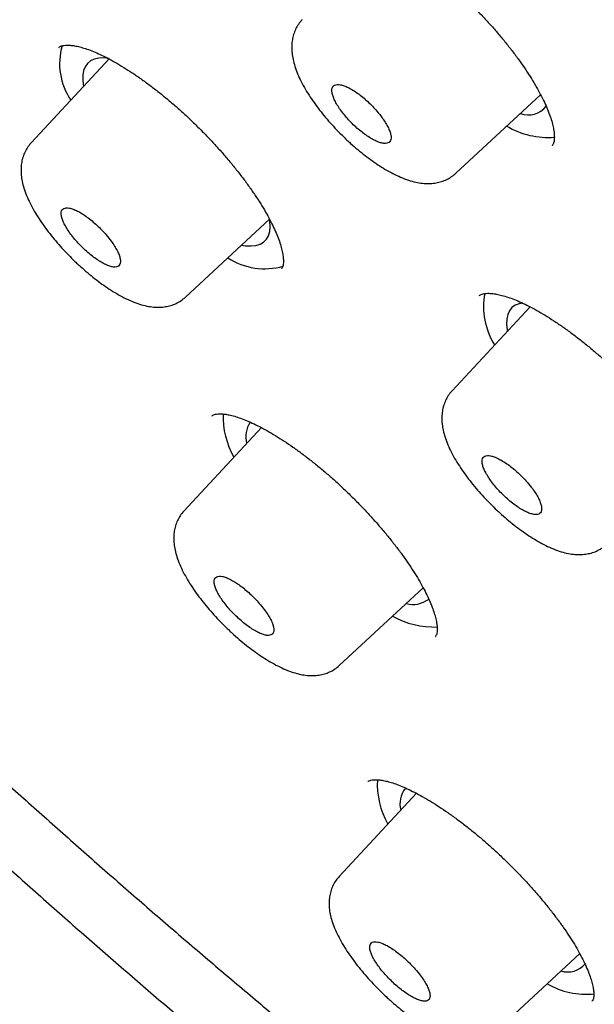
# Model space of a CAD drawing. Header units: millimetres. Extents: x 8 to 1091, y 12 to 2370.
# Tile 9 of 88: x 761 to 769, y 759 to 773. Entities that reach past the tile are written whole.
import ezdxf

# ---------------------------------------------------------------- set-up
doc = ezdxf.new("R2010")
doc.units = ezdxf.units.MM

msp = doc.modelspace()

# ---------------------------------------------------------------- linework, layer by layer
at = {"color": 7, "linetype": 'Continuous', "lineweight": 30}
for p, q in [((761.283, 772.227), (761.281, 772.225)), ((762.006, 772.065), (760.883, 770.858)), ((766.977, 770.42), (768.193, 771.546)), ((768.353, 770.813), (768.355, 770.815)), ((763.098, 768.645), (764.303, 769.762)), ((764.471, 769.048), (764.472, 769.05)), ((767.313, 768.667), (767.311, 768.665)), ((768.042, 768.505), (766.922, 767.302)), ((763.478, 766.944), (763.476, 766.942)), ((764.186, 766.774), (763.074, 765.578)), ((765.303, 763.364), (766.507, 764.479)), ((766.68, 763.779), (766.682, 763.782)), ((765.715, 761.702), (765.713, 761.7)), ((766.411, 761.532), (765.302, 760.34)), ((767.55, 758.12), (768.753, 759.234)), ((768.931, 758.552), (768.933, 758.555))]:
    msp.add_line(p, q, dxfattribs=at)
at = {"color": 7, "linetype": 'Continuous', "lineweight": 30, "flags": 128}
for points in [[(761.987, 772.068), (761.926, 772.073), (761.852, 772.07), (761.788, 772.056), (761.734, 772.03), (761.69, 771.994), (761.657, 771.948), (761.634, 771.891), (761.623, 771.824), (761.623, 771.749), (761.634, 771.664), (761.634, 771.664)], [(763.902, 769.39), (763.96, 769.381), (764.039, 769.378), (764.108, 769.385), (764.168, 769.404), (764.218, 769.434), (764.258, 769.474), (764.287, 769.525), (764.305, 769.586), (764.312, 769.657), (764.307, 769.736), (764.303, 769.767)], [(767.936, 768.56), (767.884, 768.55), (767.828, 768.527), (767.781, 768.494), (767.745, 768.45), (767.72, 768.395), (767.706, 768.331), (767.703, 768.258), (767.711, 768.175), (767.715, 768.153)]]:
    msp.add_lwpolyline(points, dxfattribs=at)
at = {"color": 7, "linetype": 'Continuous', "lineweight": 30}
for centre, radius, start, end in [((762.215, 771.991), 0.925, 163.7517, 214.3722), ((768.017, 771.579), 0.323, 249.2738, 322.613), ((768.298, 772.089), 1.155, 239.2188, 274.7327), ((764.232, 770.006), 0.955, 236.5996, 286.2465), ((768.414, 768.511), 1.04, 169.469, 212.0854), ((764.821, 766.94), 1.186, 178.4545, 209.8019), ((764.349, 766.643), 0.387, 147.0021, 194.4767), ((766.36, 764.614), 0.375, 254.9235, 306.4755), ((766.68, 765.204), 1.289, 241.5681, 271.3562), ((767, 761.664), 1.151, 176.9169, 209.8334), ((766.537, 761.381), 0.363, 142.6692, 194.5543), ((768.58, 759.294), 0.323, 252.7573, 320.5746), ((768.847, 759.768), 1.117, 239.8686, 275.8415)]:
    msp.add_arc(centre, radius, start, end, dxfattribs=at)
for points, knots in [([(816.596, 754.872), (816.652, 754.933), (816.777, 755.069), (816.959, 755.292), (817.146, 755.538), (817.322, 755.794), (817.489, 756.058), (817.646, 756.332), (817.793, 756.614), (817.931, 756.906), (818.059, 757.207), (818.177, 757.517), (818.285, 757.836), (818.382, 758.165), (818.47, 758.502), (818.547, 758.847), (818.614, 759.202), (818.67, 759.565), (818.716, 759.937), (818.751, 760.316), (818.776, 760.704), (818.79, 761.1), (818.794, 761.504), (818.787, 761.915), (818.769, 762.334), (818.741, 762.759), (818.703, 763.192), (818.654, 763.632), (818.594, 764.079), (818.525, 764.532), (818.445, 764.992), (818.355, 765.458), (818.254, 765.93), (818.144, 766.408), (818.024, 766.892), (817.893, 767.383), (817.753, 767.879), (817.603, 768.38), (817.443, 768.887), (817.274, 769.399), (817.094, 769.917), (816.906, 770.44), (816.707, 770.968), (816.5, 771.501), (816.283, 772.038), (816.056, 772.581), (815.821, 773.128), (815.576, 773.679), (815.322, 774.234), (815.06, 774.794), (814.788, 775.358), (814.507, 775.926), (814.218, 776.498), (813.92, 777.073), (813.613, 777.652), (813.298, 778.234), (812.974, 778.82), (812.642, 779.409), (812.301, 780), (811.953, 780.595), (811.596, 781.192), (811.231, 781.792), (810.859, 782.394), (810.478, 782.999), (810.09, 783.606), (809.694, 784.215), (809.29, 784.825), (808.88, 785.438), (808.461, 786.052), (808.036, 786.667), (807.604, 787.283), (807.164, 787.901), (806.718, 788.52), (806.265, 789.139), (805.805, 789.759), (805.338, 790.38), (804.866, 791.001), (804.387, 791.622), (803.901, 792.243), (803.41, 792.864), (802.913, 793.485), (802.41, 794.105), (801.901, 794.725), (801.387, 795.344), (800.867, 795.962), (800.342, 796.579), (799.812, 797.195), (799.276, 797.81), (798.736, 798.423), (798.191, 799.035), (797.642, 799.644), (797.088, 800.252), (796.529, 800.857), (795.967, 801.461), (795.4, 802.062), (794.83, 802.66), (794.255, 803.256), (793.677, 803.848), (793.096, 804.438), (792.511, 805.025), (791.923, 805.608), (791.332, 806.188), (790.739, 806.764), (790.142, 807.336), (789.543, 807.905), (788.941, 808.469), (788.337, 809.03), (787.731, 809.586), (787.123, 810.137), (786.513, 810.684), (785.902, 811.226), (785.289, 811.764), (784.674, 812.296), (784.058, 812.823), (783.442, 813.345), (782.824, 813.862), (782.206, 814.373), (781.587, 814.878), (780.967, 815.377), (780.347, 815.871), (779.727, 816.358), (779.108, 816.84), (778.488, 817.315), (777.868, 817.783), (777.249, 818.246), (776.631, 818.701), (776.013, 819.15), (775.397, 819.591), (774.781, 820.026), (774.167, 820.454), (773.554, 820.874), (772.943, 821.288), (772.333, 821.693), (771.725, 822.092), (771.119, 822.482), (770.515, 822.865), (769.914, 823.24), (769.314, 823.607), (768.718, 823.967), (768.124, 824.318), (767.533, 824.66), (766.945, 824.995), (766.36, 825.321), (765.778, 825.639), (765.199, 825.948), (764.625, 826.249), (764.053, 826.54), (763.486, 826.823), (762.922, 827.098), (762.363, 827.363), (761.808, 827.619), (761.257, 827.866), (760.71, 828.104), (760.168, 828.333), (759.63, 828.553), (759.098, 828.763), (758.57, 828.963), (758.047, 829.155), (757.529, 829.336), (757.017, 829.508), (756.51, 829.671), (756.008, 829.823), (755.512, 829.966), (755.022, 830.099), (754.537, 830.222), (754.058, 830.335), (753.585, 830.438), (753.119, 830.531), (752.658, 830.613), (752.204, 830.685), (751.756, 830.747), (751.315, 830.799), (750.881, 830.84), (750.453, 830.871), (750.032, 830.891), (749.619, 830.9), (749.213, 830.899), (748.814, 830.887), (748.423, 830.865), (748.04, 830.831), (747.665, 830.787), (747.298, 830.732), (746.939, 830.667), (746.589, 830.591), (746.248, 830.504), (745.916, 830.407), (745.593, 830.299), (745.279, 830.181), (744.974, 830.053), (744.678, 829.915), (744.393, 829.767), (744.116, 829.609), (743.849, 829.442), (743.592, 829.265), (743.344, 829.078), (743.121, 828.896), (742.986, 828.773), (742.926, 828.718)], [0, 0, 0, 0, 0.003906, 0.008744, 0.013588, 0.018442, 0.023309, 0.028192, 0.033094, 0.038018, 0.042964, 0.047935, 0.05293, 0.057951, 0.062995, 0.068064, 0.073154, 0.078266, 0.083396, 0.088543, 0.093705, 0.09888, 0.104065, 0.10926, 0.114462, 0.11967, 0.124882, 0.130097, 0.135314, 0.140533, 0.145751, 0.150969, 0.156186, 0.161402, 0.166616, 0.171828, 0.177038, 0.182245, 0.187451, 0.192653, 0.197854, 0.203052, 0.208247, 0.213441, 0.218631, 0.22382, 0.229006, 0.234191, 0.239373, 0.244553, 0.249731, 0.254907, 0.260082, 0.265254, 0.270425, 0.275595, 0.280763, 0.28593, 0.291095, 0.296259, 0.301421, 0.306583, 0.311743, 0.316902, 0.32206, 0.327217, 0.332374, 0.337529, 0.342683, 0.347837, 0.35299, 0.358142, 0.363293, 0.368444, 0.373594, 0.378744, 0.383893, 0.389041, 0.394189, 0.399337, 0.404484, 0.40963, 0.414777, 0.419922, 0.425068, 0.430213, 0.435358, 0.440503, 0.445647, 0.450792, 0.455936, 0.461079, 0.466223, 0.471367, 0.47651, 0.481653, 0.486797, 0.49194, 0.497083, 0.502226, 0.507369, 0.512512, 0.517656, 0.522799, 0.527942, 0.533085, 0.538229, 0.543373, 0.548516, 0.55366, 0.558804, 0.563949, 0.569093, 0.574238, 0.579383, 0.584529, 0.589675, 0.594821, 0.599967, 0.605114, 0.610262, 0.615409, 0.620558, 0.625706, 0.630856, 0.636006, 0.641156, 0.646307, 0.651459, 0.656612, 0.661765, 0.666919, 0.672074, 0.67723, 0.682387, 0.687544, 0.692703, 0.697863, 0.703024, 0.708186, 0.713349, 0.718514, 0.72368, 0.728847, 0.734016, 0.739186, 0.744358, 0.749532, 0.754707, 0.759884, 0.765063, 0.770245, 0.775428, 0.780613, 0.785801, 0.79099, 0.796182, 0.801377, 0.806574, 0.811773, 0.816975, 0.82218, 0.827387, 0.832596, 0.837808, 0.843022, 0.848238, 0.853456, 0.858675, 0.863896, 0.869117, 0.874338, 0.879559, 0.884777, 0.889993, 0.895205, 0.900411, 0.90561, 0.910801, 0.915981, 0.921148, 0.9263, 0.931436, 0.936553, 0.941649, 0.946723, 0.951773, 0.956798, 0.961798, 0.966772, 0.971722, 0.976648, 0.981553, 0.986438, 0.991306, 0.996161, 1, 1, 1, 1]), ([(731.686, 815.542), (731.752, 815.596), (731.89, 815.708), (732.112, 815.867), (732.349, 816.023), (732.596, 816.169), (732.851, 816.306), (733.115, 816.433), (733.389, 816.55), (733.67, 816.657), (733.961, 816.755), (734.26, 816.843), (734.567, 816.922), (734.883, 816.99), (735.207, 817.049), (735.539, 817.099), (735.88, 817.138), (736.229, 817.168), (736.586, 817.188), (736.951, 817.198), (737.323, 817.199), (737.704, 817.19), (738.092, 817.171), (738.488, 817.142), (738.892, 817.104), (739.303, 817.055), (739.721, 816.997), (740.146, 816.93), (740.579, 816.852), (741.019, 816.765), (741.465, 816.668), (741.919, 816.561), (742.379, 816.444), (742.845, 816.318), (743.318, 816.183), (743.797, 816.037), (744.283, 815.882), (744.774, 815.718), (745.272, 815.544), (745.775, 815.361), (746.284, 815.168), (746.798, 814.966), (747.318, 814.754), (747.842, 814.533), (748.372, 814.303), (748.907, 814.064), (749.447, 813.816), (749.991, 813.559), (750.54, 813.292), (751.093, 813.017), (751.651, 812.733), (752.212, 812.441), (752.778, 812.139), (753.347, 811.829), (753.92, 811.511), (754.496, 811.184), (755.076, 810.848), (755.658, 810.505), (756.244, 810.153), (756.833, 809.793), (757.424, 809.425), (758.018, 809.05), (758.614, 808.666), (759.213, 808.275), (759.813, 807.876), (760.416, 807.47), (761.02, 807.056), (761.626, 806.635), (762.233, 806.207), (762.842, 805.772), (763.451, 805.33), (764.062, 804.881), (764.673, 804.425), (765.285, 803.963), (765.898, 803.494), (766.511, 803.019), (767.124, 802.538), (767.737, 802.05), (768.35, 801.557), (768.962, 801.058), (769.574, 800.553), (770.186, 800.042), (770.796, 799.526), (771.406, 799.005), (772.014, 798.478), (772.622, 797.947), (773.227, 797.41), (773.832, 796.869), (774.434, 796.323), (775.035, 795.773), (775.633, 795.218), (776.229, 794.659), (776.823, 794.096), (777.414, 793.53), (778.003, 792.959), (778.589, 792.385), (779.171, 791.807), (779.751, 791.227), (780.327, 790.643), (780.9, 790.055), (781.469, 789.466), (782.035, 788.873), (782.596, 788.278), (783.154, 787.68), (783.707, 787.081), (784.256, 786.479), (784.801, 785.875), (785.341, 785.27), (785.876, 784.663), (786.406, 784.054), (786.931, 783.445), (787.451, 782.834), (787.966, 782.222), (788.475, 781.609), (788.979, 780.996), (789.477, 780.382), (789.969, 779.768), (790.455, 779.154), (790.935, 778.54), (791.409, 777.926), (791.877, 777.312), (792.338, 776.699), (792.792, 776.086), (793.24, 775.475), (793.681, 774.864), (794.115, 774.254), (794.542, 773.646), (794.962, 773.039), (795.374, 772.433), (795.779, 771.83), (796.177, 771.228), (796.567, 770.629), (796.949, 770.031), (797.324, 769.437), (797.69, 768.844), (798.049, 768.255), (798.4, 767.668), (798.742, 767.084), (799.076, 766.504), (799.402, 765.926), (799.72, 765.353), (800.029, 764.782), (800.329, 764.216), (800.621, 763.654), (800.904, 763.095), (801.178, 762.541), (801.443, 761.992), (801.699, 761.447), (801.946, 760.906), (802.185, 760.37), (802.414, 759.84), (802.634, 759.314), (802.844, 758.794), (803.045, 758.279), (803.237, 757.769), (803.42, 757.265), (803.593, 756.767), (803.757, 756.275), (803.911, 755.789), (804.055, 755.309), (804.19, 754.836), (804.315, 754.369), (804.431, 753.908), (804.537, 753.454), (804.633, 753.007), (804.72, 752.567), (804.796, 752.134), (804.864, 751.708), (804.921, 751.29), (804.968, 750.878), (805.006, 750.475), (805.034, 750.078), (805.053, 749.69), (805.061, 749.309), (805.06, 748.936), (805.049, 748.572), (805.029, 748.215), (804.998, 747.866), (804.958, 747.526), (804.909, 747.194), (804.849, 746.87), (804.78, 746.554), (804.702, 746.247), (804.613, 745.949), (804.516, 745.659), (804.408, 745.378), (804.291, 745.105), (804.165, 744.842), (804.028, 744.587), (803.883, 744.341), (803.728, 744.103), (803.562, 743.876), (803.448, 743.727), (803.386, 743.657), (803.386, 743.657)], [0, 0, 0, 0, 0.004813, 0.010121, 0.015426, 0.020725, 0.026018, 0.031305, 0.036585, 0.041858, 0.047124, 0.052384, 0.057638, 0.062887, 0.068131, 0.07337, 0.078606, 0.083839, 0.08907, 0.094298, 0.099524, 0.104749, 0.109973, 0.115197, 0.12042, 0.125642, 0.130865, 0.136087, 0.14131, 0.146532, 0.151755, 0.156979, 0.162203, 0.167427, 0.172652, 0.177877, 0.183103, 0.188329, 0.193556, 0.198783, 0.204011, 0.209239, 0.214468, 0.219697, 0.224927, 0.230157, 0.235388, 0.240619, 0.24585, 0.251082, 0.256314, 0.261547, 0.26678, 0.272013, 0.277246, 0.28248, 0.287714, 0.292949, 0.298183, 0.303418, 0.308654, 0.313889, 0.319125, 0.32436, 0.329596, 0.334833, 0.340069, 0.345306, 0.350542, 0.355779, 0.361016, 0.366253, 0.371491, 0.376728, 0.381965, 0.387203, 0.392441, 0.397679, 0.402917, 0.408155, 0.413393, 0.418631, 0.423869, 0.429107, 0.434346, 0.439584, 0.444823, 0.450061, 0.4553, 0.460538, 0.465777, 0.471016, 0.476254, 0.481493, 0.486732, 0.491971, 0.497209, 0.502448, 0.507687, 0.512926, 0.518164, 0.523403, 0.528642, 0.533881, 0.539119, 0.544358, 0.549597, 0.554835, 0.560074, 0.565312, 0.570551, 0.575789, 0.581027, 0.586266, 0.591504, 0.596742, 0.60198, 0.607218, 0.612456, 0.617693, 0.622931, 0.628169, 0.633406, 0.638643, 0.643881, 0.649118, 0.654355, 0.659591, 0.664828, 0.670064, 0.675301, 0.680537, 0.685773, 0.691008, 0.696244, 0.701479, 0.706714, 0.711949, 0.717183, 0.722418, 0.727652, 0.732885, 0.738119, 0.743352, 0.748584, 0.753817, 0.759049, 0.76428, 0.769511, 0.774742, 0.779973, 0.785203, 0.790432, 0.795661, 0.800889, 0.806117, 0.811345, 0.816572, 0.821798, 0.827024, 0.83225, 0.837474, 0.842699, 0.847923, 0.853146, 0.858369, 0.863592, 0.868814, 0.874036, 0.879258, 0.88448, 0.889702, 0.894924, 0.900147, 0.90537, 0.910594, 0.91582, 0.921048, 0.926277, 0.931509, 0.936745, 0.941984, 0.947227, 0.952475, 0.957728, 0.962987, 0.968252, 0.973524, 0.978803, 0.984089, 0.989382, 0.99468, 0.999984, 1, 1, 1, 1]), ([(730.145, 816.451), (730.083, 816.384), (729.953, 816.245), (729.768, 816.021), (729.586, 815.783), (729.414, 815.535), (729.251, 815.279), (729.098, 815.013), (728.954, 814.738), (728.82, 814.454), (728.696, 814.161), (728.582, 813.859), (728.478, 813.548), (728.384, 813.228), (728.299, 812.9), (728.225, 812.563), (728.161, 812.217), (728.108, 811.863), (728.064, 811.5), (728.031, 811.13), (728.007, 810.751), (727.994, 810.364), (727.992, 809.97), (727.999, 809.568), (728.017, 809.158), (728.045, 808.742), (728.083, 808.317), (728.132, 807.886), (728.19, 807.448), (728.259, 807.003), (728.337, 806.551), (728.426, 806.092), (728.525, 805.627), (728.633, 805.156), (728.751, 804.678), (728.88, 804.194), (729.018, 803.704), (729.165, 803.208), (729.323, 802.706), (729.49, 802.199), (729.666, 801.686), (729.852, 801.168), (730.048, 800.644), (730.253, 800.115), (730.467, 799.581), (730.691, 799.042), (730.924, 798.498), (731.166, 797.95), (731.417, 797.397), (731.677, 796.839), (731.946, 796.278), (732.224, 795.712), (732.511, 795.142), (732.807, 794.568), (733.111, 793.99), (733.424, 793.409), (733.745, 792.824), (734.075, 792.236), (734.413, 791.645), (734.759, 791.051), (735.114, 790.454), (735.476, 789.854), (735.847, 789.251), (736.225, 788.647), (736.612, 788.039), (737.006, 787.43), (737.407, 786.818), (737.816, 786.205), (738.233, 785.59), (738.656, 784.974), (739.087, 784.356), (739.525, 783.736), (739.97, 783.116), (740.422, 782.495), (740.88, 781.873), (741.345, 781.25), (741.817, 780.627), (742.295, 780.003), (742.779, 779.38), (743.27, 778.756), (743.766, 778.132), (744.268, 777.509), (744.776, 776.886), (745.29, 776.264), (745.809, 775.643), (746.334, 775.022), (746.864, 774.403), (747.399, 773.785), (747.939, 773.168), (748.484, 772.552), (749.033, 771.939), (749.587, 771.327), (750.145, 770.717), (750.708, 770.11), (751.275, 769.504), (751.846, 768.901), (752.421, 768.301), (752.999, 767.704), (753.581, 767.109), (754.167, 766.518), (754.756, 765.929), (755.347, 765.344), (755.942, 764.763), (756.54, 764.185), (757.14, 763.611), (757.743, 763.041), (758.348, 762.475), (758.956, 761.913), (759.565, 761.356), (760.177, 760.803), (760.79, 760.254), (761.405, 759.711), (762.021, 759.172), (762.639, 758.639), (763.258, 758.11), (763.878, 757.587), (764.498, 757.07), (765.119, 756.558), (765.741, 756.051), (766.363, 755.551), (766.986, 755.056), (767.608, 754.568), (768.231, 754.086), (768.853, 753.61), (769.475, 753.14), (770.096, 752.677), (770.716, 752.221), (771.336, 751.772), (771.955, 751.329), (772.561, 750.902), (772.99, 750.603), (773.214, 750.449), (773.243, 750.429)], [0, 0, 0, 0, 0.006887, 0.014399, 0.021917, 0.029443, 0.036981, 0.044533, 0.052102, 0.059689, 0.067296, 0.074924, 0.082572, 0.090241, 0.097929, 0.105635, 0.113359, 0.121098, 0.128851, 0.136617, 0.144393, 0.152177, 0.15997, 0.167768, 0.175571, 0.183378, 0.191188, 0.199, 0.206812, 0.214626, 0.222439, 0.230251, 0.238063, 0.245873, 0.253682, 0.26149, 0.269296, 0.2771, 0.284902, 0.292703, 0.300502, 0.308299, 0.316094, 0.323887, 0.331679, 0.339469, 0.347257, 0.355044, 0.362829, 0.370613, 0.378395, 0.386176, 0.393955, 0.401733, 0.40951, 0.417286, 0.425061, 0.432834, 0.440607, 0.448379, 0.456149, 0.463919, 0.471688, 0.479456, 0.487223, 0.49499, 0.502756, 0.510521, 0.518285, 0.526049, 0.533812, 0.541575, 0.549337, 0.557099, 0.56486, 0.572621, 0.580382, 0.588142, 0.595901, 0.603661, 0.61142, 0.619178, 0.626936, 0.634695, 0.642452, 0.65021, 0.657967, 0.665724, 0.673481, 0.681238, 0.688995, 0.696751, 0.704507, 0.712264, 0.72002, 0.727776, 0.735532, 0.743288, 0.751044, 0.7588, 0.766555, 0.774311, 0.782067, 0.789823, 0.797579, 0.805335, 0.813091, 0.820847, 0.828604, 0.83636, 0.844116, 0.851873, 0.85963, 0.867387, 0.875144, 0.882902, 0.890659, 0.898417, 0.906175, 0.913934, 0.921692, 0.929451, 0.937211, 0.944971, 0.952731, 0.960491, 0.968252, 0.976014, 0.983775, 0.991538, 0.998893, 1, 1, 1, 1]), ([(731.449, 814.861), (731.43, 814.839), (731.346, 814.746), (731.208, 814.572), (731.035, 814.339), (730.871, 814.095), (730.718, 813.843), (730.574, 813.581), (730.439, 813.311), (730.315, 813.031), (730.2, 812.743), (730.095, 812.445), (730, 812.139), (729.914, 811.824), (729.839, 811.501), (729.774, 811.169), (729.719, 810.828), (729.674, 810.479), (729.639, 810.122), (729.614, 809.757), (729.599, 809.384), (729.594, 809.003), (729.6, 808.614), (729.615, 808.218), (729.641, 807.815), (729.677, 807.404), (729.723, 806.985), (729.778, 806.56), (729.844, 806.128), (729.92, 805.688), (730.006, 805.242), (730.101, 804.79), (730.207, 804.331), (730.322, 803.865), (730.447, 803.393), (730.582, 802.915), (730.726, 802.431), (730.88, 801.941), (731.044, 801.446), (731.217, 800.944), (731.4, 800.438), (731.592, 799.925), (731.794, 799.408), (732.005, 798.885), (732.225, 798.357), (732.455, 797.825), (732.693, 797.287), (732.941, 796.745), (733.198, 796.199), (733.463, 795.648), (733.738, 795.093), (734.021, 794.534), (734.313, 793.971), (734.614, 793.405), (734.923, 792.834), (735.241, 792.26), (735.567, 791.683), (735.901, 791.103), (736.244, 790.52), (736.595, 789.933), (736.954, 789.344), (737.32, 788.753), (737.695, 788.159), (738.078, 787.563), (738.468, 786.964), (738.865, 786.364), (739.27, 785.762), (739.683, 785.158), (740.102, 784.553), (740.529, 783.946), (740.963, 783.338), (741.403, 782.729), (741.851, 782.12), (742.305, 781.509), (742.766, 780.898), (743.233, 780.287), (743.706, 779.675), (744.186, 779.063), (744.671, 778.452), (745.163, 777.84), (745.66, 777.229), (746.163, 776.619), (746.672, 776.009), (747.185, 775.401), (747.705, 774.793), (748.229, 774.186), (748.758, 773.581), (749.292, 772.977), (749.831, 772.375), (750.375, 771.775), (750.922, 771.177), (751.475, 770.581), (752.031, 769.987), (752.591, 769.396), (753.155, 768.807), (753.723, 768.221), (754.294, 767.638), (754.869, 767.058), (755.447, 766.482), (756.028, 765.908), (756.612, 765.338), (757.199, 764.772), (757.789, 764.21), (758.381, 763.652), (758.975, 763.097), (759.572, 762.547), (760.17, 762.002), (760.771, 761.461), (761.373, 760.924), (761.977, 760.393), (762.582, 759.866), (763.188, 759.345), (763.795, 758.829), (764.404, 758.318), (765.013, 757.812), (765.622, 757.313), (766.232, 756.819), (766.843, 756.331), (767.453, 755.849), (768.064, 755.373), (768.674, 754.903), (769.284, 754.44), (769.893, 753.984), (770.502, 753.534), (771.11, 753.09), (771.717, 752.654), (772.323, 752.225), (772.927, 751.802), (773.53, 751.387), (774.132, 750.98), (774.731, 750.579), (775.329, 750.187), (775.925, 749.802), (776.518, 749.424), (777.109, 749.055), (777.698, 748.693), (778.283, 748.34), (778.866, 747.994), (779.446, 747.657), (780.023, 747.328), (780.597, 747.008), (781.167, 746.696), (781.733, 746.392), (782.296, 746.098), (782.855, 745.811), (783.41, 745.534), (783.961, 745.266), (784.507, 745.006), (785.049, 744.756), (785.586, 744.514), (786.119, 744.282), (786.647, 744.059), (787.17, 743.846), (787.688, 743.641), (788.201, 743.446), (788.708, 743.261), (789.21, 743.085), (789.706, 742.918), (790.196, 742.761), (790.681, 742.614), (791.159, 742.476), (791.632, 742.349), (792.098, 742.231), (792.558, 742.122), (793.011, 742.024), (793.458, 741.936), (793.898, 741.857), (794.332, 741.789), (794.758, 741.73), (795.178, 741.682), (795.59, 741.643), (795.995, 741.615), (796.393, 741.597), (796.783, 741.588), (797.165, 741.591), (797.54, 741.603), (797.907, 741.625), (798.266, 741.658), (798.617, 741.7), (798.96, 741.753), (799.295, 741.816), (799.621, 741.89), (799.938, 741.973), (800.247, 742.066), (800.547, 742.169), (800.838, 742.283), (801.12, 742.406), (801.393, 742.539), (801.657, 742.681), (801.912, 742.834), (802.157, 742.995), (802.393, 743.167), (802.577, 743.311), (802.678, 743.402), (802.708, 743.428)], [0, 0, 0, 0, 0.001541, 0.006681, 0.011823, 0.01697, 0.022122, 0.027282, 0.03245, 0.037626, 0.042812, 0.048007, 0.053211, 0.058423, 0.063644, 0.068873, 0.074109, 0.079351, 0.084598, 0.08985, 0.095106, 0.100365, 0.105627, 0.110891, 0.116157, 0.121424, 0.126691, 0.131959, 0.137227, 0.142496, 0.147764, 0.153031, 0.158298, 0.163564, 0.16883, 0.174095, 0.179359, 0.184623, 0.189886, 0.195148, 0.200409, 0.205669, 0.210929, 0.216188, 0.221446, 0.226703, 0.23196, 0.237216, 0.242472, 0.247727, 0.252981, 0.258235, 0.263488, 0.26874, 0.273993, 0.279244, 0.284495, 0.289746, 0.294997, 0.300247, 0.305496, 0.310745, 0.315994, 0.321243, 0.326491, 0.331739, 0.336987, 0.342234, 0.347481, 0.352728, 0.357975, 0.363221, 0.368468, 0.373714, 0.37896, 0.384205, 0.389451, 0.394696, 0.399942, 0.405187, 0.410432, 0.415677, 0.420921, 0.426166, 0.431411, 0.436655, 0.441899, 0.447144, 0.452388, 0.457632, 0.462876, 0.46812, 0.473364, 0.478608, 0.483852, 0.489096, 0.49434, 0.499584, 0.504828, 0.510072, 0.515316, 0.52056, 0.525804, 0.531048, 0.536292, 0.541536, 0.54678, 0.552024, 0.557268, 0.562513, 0.567757, 0.573002, 0.578246, 0.583491, 0.588735, 0.59398, 0.599225, 0.60447, 0.609715, 0.614961, 0.620206, 0.625452, 0.630698, 0.635944, 0.64119, 0.646436, 0.651683, 0.65693, 0.662177, 0.667424, 0.672672, 0.677919, 0.683168, 0.688416, 0.693665, 0.698914, 0.704163, 0.709413, 0.714663, 0.719914, 0.725165, 0.730416, 0.735668, 0.740921, 0.746173, 0.751427, 0.756681, 0.761935, 0.767191, 0.772446, 0.777703, 0.78296, 0.788218, 0.793476, 0.798735, 0.803995, 0.809256, 0.814518, 0.81978, 0.825043, 0.830307, 0.835572, 0.840838, 0.846104, 0.851371, 0.856639, 0.861907, 0.867176, 0.872445, 0.877714, 0.882983, 0.888251, 0.893519, 0.898786, 0.904051, 0.909315, 0.914575, 0.919833, 0.925087, 0.930336, 0.93558, 0.940817, 0.946048, 0.951272, 0.956487, 0.961693, 0.96689, 0.972078, 0.977256, 0.982426, 0.987587, 0.992741, 0.997888, 1, 1, 1, 1]), ([(765.156, 773.989), (765.156, 773.99), (765.161, 773.996), (765.174, 774.004), (765.2, 774.015), (765.236, 774.024), (765.284, 774.028), (765.343, 774.025), (765.413, 774.016), (765.491, 773.998), (765.578, 773.972), (765.672, 773.937), (765.773, 773.894), (765.88, 773.841), (765.995, 773.78), (766.114, 773.709), (766.238, 773.631), (766.365, 773.544), (766.495, 773.45), (766.626, 773.35), (766.756, 773.243), (766.886, 773.132), (767.013, 773.017), (767.139, 772.897), (767.263, 772.774), (767.383, 772.647), (767.501, 772.518), (767.614, 772.387), (767.721, 772.256), (767.822, 772.125), (767.916, 771.997), (768.002, 771.871), (768.079, 771.749), (768.148, 771.631), (768.208, 771.518), (768.261, 771.41), (768.304, 771.307), (768.339, 771.212), (768.364, 771.124), (768.381, 771.046), (768.389, 770.979), (768.39, 770.924), (768.386, 770.88), (768.378, 770.85), (768.368, 770.829), (768.362, 770.819), (768.357, 770.815), (768.356, 770.815)], [0, 0, 0, 0, 0.004886, 0.031105, 0.05407, 0.075693, 0.098655, 0.120969, 0.143128, 0.165302, 0.187551, 0.209671, 0.231987, 0.254693, 0.277738, 0.301066, 0.32461, 0.348305, 0.372082, 0.395874, 0.419616, 0.443271, 0.466731, 0.490216, 0.513881, 0.537693, 0.561608, 0.585575, 0.609524, 0.633395, 0.657138, 0.680712, 0.704062, 0.727073, 0.750149, 0.773296, 0.796434, 0.819464, 0.842286, 0.864802, 0.886935, 0.908665, 0.930088, 0.95148, 0.973188, 0.999058, 1, 1, 1, 1]), ([(764.771, 772.621), (764.761, 772.61), (764.731, 772.579), (764.694, 772.521), (764.659, 772.448), (764.636, 772.371), (764.623, 772.291), (764.62, 772.207), (764.627, 772.119), (764.645, 772.026), (764.674, 771.925), (764.716, 771.817), (764.77, 771.707), (764.833, 771.596), (764.903, 771.487), (764.979, 771.379), (765.061, 771.273), (765.149, 771.169), (765.241, 771.068), (765.33, 770.976), (765.389, 770.92), (765.414, 770.896)], [0, 0, 0, 0, 0.023504, 0.065674, 0.107835, 0.150655, 0.19489, 0.241373, 0.290715, 0.344443, 0.404793, 0.469016, 0.533519, 0.597646, 0.65895, 0.719223, 0.779259, 0.838087, 0.896338, 0.954935, 1, 1, 1, 1]), ([(761.281, 772.224), (761.282, 772.225), (761.286, 772.229), (761.296, 772.236), (761.318, 772.246), (761.352, 772.253), (761.397, 772.257), (761.454, 772.255), (761.521, 772.245), (761.597, 772.227), (761.681, 772.201), (761.774, 772.167), (761.873, 772.123), (761.979, 772.071), (762.092, 772.009), (762.21, 771.939), (762.333, 771.861), (762.459, 771.774), (762.588, 771.68), (762.718, 771.58), (762.848, 771.474), (762.977, 771.363), (763.105, 771.248), (763.23, 771.128), (763.354, 771.005), (763.475, 770.879), (763.593, 770.75), (763.706, 770.619), (763.814, 770.488), (763.916, 770.358), (764.011, 770.229), (764.098, 770.103), (764.177, 769.982), (764.248, 769.864), (764.31, 769.751), (764.363, 769.643), (764.408, 769.54), (764.445, 769.445), (764.472, 769.357), (764.49, 769.279), (764.5, 769.212), (764.503, 769.156), (764.5, 769.113), (764.493, 769.083), (764.484, 769.064), (764.479, 769.054), (764.474, 769.05), (764.473, 769.05)], [0, 0, 0, 0, 0.0034486, 0.0297504, 0.0525442, 0.0739974, 0.0967749, 0.118924, 0.1409568, 0.1630305, 0.1852116, 0.2074398, 0.2295554, 0.2522145, 0.2752227, 0.2985224, 0.322048, 0.3457314, 0.3695051, 0.3933004, 0.4170516, 0.44072, 0.4642014, 0.4876649, 0.5113125, 0.5351113, 0.5590187, 0.5829845, 0.6069405, 0.6308252, 0.6545876, 0.6781846, 0.7015686, 0.724591, 0.7476606, 0.7708061, 0.7939498, 0.8169903, 0.8398246, 0.8623474, 0.8844699, 0.9061513, 0.9274552, 0.9486493, 0.9699925, 0.9948831, 1, 1, 1, 1]), ([(765.844, 771.311), (765.823, 771.334), (765.781, 771.381), (765.713, 771.448), (765.641, 771.511), (765.569, 771.566), (765.499, 771.613), (765.432, 771.65), (765.37, 771.677), (765.316, 771.692), (765.27, 771.695), (765.235, 771.686), (765.21, 771.665), (765.197, 771.633), (765.196, 771.59), (765.207, 771.539), (765.23, 771.48), (765.263, 771.415), (765.308, 771.345), (765.361, 771.274), (765.421, 771.203), (765.487, 771.133), (765.557, 771.067), (765.629, 771.008), (765.701, 770.955), (765.77, 770.912), (765.835, 770.878), (765.894, 770.856), (765.945, 770.846), (765.987, 770.847), (766.019, 770.861), (766.04, 770.886), (766.048, 770.922), (766.045, 770.968), (766.029, 771.023), (766.002, 771.084), (765.964, 771.151), (765.913, 771.227), (765.868, 771.281), (765.844, 771.311)], [0, 0, 0, 0, 0.026462, 0.053691, 0.080153, 0.107383, 0.133844, 0.161073, 0.187535, 0.214764, 0.241228, 0.268458, 0.294923, 0.322154, 0.34862, 0.375854, 0.40232, 0.429553, 0.456019, 0.483252, 0.509716, 0.536948, 0.56341, 0.59064, 0.617102, 0.644331, 0.670793, 0.698022, 0.724484, 0.751714, 0.778179, 0.80541, 0.831875, 0.859108, 0.885575, 0.912808, 0.939274, 0.966507, 1, 1, 1, 1]), ([(760.884, 770.857), (760.88, 770.853), (760.857, 770.831), (760.823, 770.781), (760.784, 770.711), (760.758, 770.636), (760.741, 770.558), (760.735, 770.476), (760.739, 770.391), (760.752, 770.301), (760.778, 770.204), (760.815, 770.1), (760.865, 769.99), (760.925, 769.879), (760.993, 769.77), (761.067, 769.662), (761.147, 769.555), (761.233, 769.45), (761.323, 769.348), (761.415, 769.25), (761.487, 769.179), (761.527, 769.141), (761.535, 769.133)], [0, 0, 0, 0, 0.00832, 0.050225, 0.091827, 0.133808, 0.176899, 0.221947, 0.269739, 0.320822, 0.378592, 0.442082, 0.50649, 0.571756, 0.634117, 0.694172, 0.754495, 0.813691, 0.871663, 0.929988, 0.984906, 1, 1, 1, 1]), ([(765.414, 770.896), (765.432, 770.88), (765.482, 770.833), (765.569, 770.758), (765.673, 770.674), (765.779, 770.595), (765.885, 770.523), (765.992, 770.458), (766.102, 770.4), (766.212, 770.351), (766.32, 770.312), (766.423, 770.286), (766.52, 770.273), (766.609, 770.271), (766.693, 770.28), (766.772, 770.3), (766.847, 770.33), (766.917, 770.369), (766.957, 770.404), (766.977, 770.421)], [0, 0, 0, 0, 0.0339506, 0.0983573, 0.1635925, 0.2296339, 0.2958863, 0.3629962, 0.4325058, 0.5043343, 0.5770833, 0.6443643, 0.7060996, 0.7622739, 0.8137878, 0.8620468, 0.9088761, 0.9550223, 1, 1, 1, 1]), ([(761.959, 769.537), (761.938, 769.56), (761.896, 769.608), (761.827, 769.675), (761.755, 769.738), (761.683, 769.794), (761.613, 769.842), (761.546, 769.88), (761.484, 769.907), (761.43, 769.923), (761.385, 769.927), (761.35, 769.918), (761.325, 769.898), (761.312, 769.866), (761.312, 769.824), (761.323, 769.773), (761.347, 769.714), (761.381, 769.649), (761.426, 769.58), (761.479, 769.509), (761.54, 769.437), (761.606, 769.367), (761.677, 769.3), (761.748, 769.24), (761.82, 769.187), (761.889, 769.143), (761.954, 769.109), (762.013, 769.086), (762.064, 769.074), (762.106, 769.075), (762.138, 769.088), (762.158, 769.113), (762.166, 769.148), (762.162, 769.194), (762.146, 769.248), (762.118, 769.309), (762.08, 769.377), (762.028, 769.453), (761.983, 769.507), (761.959, 769.537)], [0, 0, 0, 0, 0.026456, 0.05368, 0.080136, 0.10736, 0.133816, 0.16104, 0.187499, 0.214726, 0.24119, 0.268422, 0.294891, 0.322128, 0.348599, 0.375839, 0.402309, 0.429548, 0.456014, 0.483249, 0.50971, 0.536939, 0.563397, 0.590621, 0.617077, 0.6443, 0.670759, 0.697984, 0.724447, 0.751677, 0.778144, 0.80538, 0.831851, 0.85909, 0.885561, 0.9128, 0.939268, 0.966504, 1, 1, 1, 1]), ([(761.535, 769.133), (761.553, 769.117), (761.604, 769.07), (761.69, 768.995), (761.793, 768.91), (761.899, 768.831), (762.004, 768.759), (762.111, 768.693), (762.219, 768.634), (762.329, 768.583), (762.436, 768.543), (762.539, 768.516), (762.635, 768.501), (762.724, 768.498), (762.808, 768.506), (762.886, 768.523), (762.961, 768.552), (763.033, 768.591), (763.075, 768.627), (763.097, 768.645)], [0, 0, 0, 0, 0.033788, 0.097926, 0.162882, 0.228625, 0.294582, 0.361376, 0.430542, 0.502137, 0.574641, 0.642382, 0.704256, 0.760241, 0.811387, 0.859205, 0.905551, 0.951201, 1, 1, 1, 1]), ([(767.312, 768.665), (767.312, 768.665), (767.317, 768.67), (767.328, 768.677), (767.352, 768.688), (767.386, 768.696), (767.433, 768.7), (767.491, 768.698), (767.559, 768.689), (767.637, 768.671), (767.722, 768.645), (767.816, 768.611), (767.916, 768.568), (768.024, 768.516), (768.137, 768.455), (768.257, 768.385), (768.38, 768.307), (768.508, 768.221), (768.637, 768.128), (768.768, 768.028), (768.899, 767.922), (769.029, 767.812), (769.157, 767.697), (769.283, 767.578), (769.407, 767.456), (769.529, 767.329), (769.647, 767.201), (769.761, 767.071), (769.869, 766.941), (769.971, 766.811), (770.066, 766.683), (770.154, 766.557), (770.232, 766.436), (770.303, 766.319), (770.364, 766.206), (770.418, 766.098), (770.463, 765.996), (770.498, 765.901), (770.525, 765.814), (770.543, 765.736), (770.552, 765.669), (770.555, 765.614), (770.551, 765.571), (770.544, 765.541), (770.535, 765.521), (770.529, 765.512), (770.524, 765.507), (770.523, 765.507)], [0, 0, 0, 0, 0.004263, 0.030249, 0.053082, 0.074592, 0.097429, 0.119646, 0.141737, 0.163859, 0.186075, 0.208188, 0.230473, 0.253154, 0.276181, 0.299495, 0.323031, 0.346722, 0.3705, 0.394295, 0.418044, 0.441709, 0.465182, 0.488656, 0.512313, 0.536119, 0.560032, 0.584, 0.607955, 0.631836, 0.655592, 0.679181, 0.702552, 0.725569, 0.748642, 0.771788, 0.794927, 0.817961, 0.840786, 0.863301, 0.885423, 0.907121, 0.928477, 0.949764, 0.971282, 0.996687, 1, 1, 1, 1]), ([(766.924, 767.301), (766.917, 767.295), (766.891, 767.269), (766.856, 767.216), (766.819, 767.145), (766.794, 767.069), (766.778, 766.99), (766.773, 766.907), (766.778, 766.822), (766.794, 766.731), (766.821, 766.633), (766.86, 766.527), (766.912, 766.417), (766.973, 766.307), (767.042, 766.198), (767.118, 766.09), (767.199, 765.984), (767.286, 765.88), (767.377, 765.778), (767.47, 765.681), (767.539, 765.614), (767.575, 765.581), (767.579, 765.577)], [0, 0, 0, 0, 0.014143, 0.056066, 0.097801, 0.140003, 0.183407, 0.228863, 0.277091, 0.328695, 0.387199, 0.450849, 0.515127, 0.579918, 0.641844, 0.70197, 0.762108, 0.821096, 0.879016, 0.937348, 0.992183, 1, 1, 1, 1]), ([(763.477, 766.942), (763.477, 766.942), (763.48, 766.946), (763.489, 766.952), (763.51, 766.961), (763.541, 766.969), (763.585, 766.972), (763.64, 766.97), (763.706, 766.961), (763.781, 766.943), (763.865, 766.918), (763.956, 766.884), (764.055, 766.841), (764.16, 766.789), (764.273, 766.728), (764.391, 766.659), (764.513, 766.581), (764.639, 766.495), (764.768, 766.402), (764.898, 766.302), (765.029, 766.197), (765.159, 766.087), (765.287, 765.972), (765.413, 765.853), (765.538, 765.731), (765.66, 765.605), (765.778, 765.477), (765.893, 765.347), (766.002, 765.217), (766.105, 765.087), (766.202, 764.959), (766.29, 764.834), (766.371, 764.712), (766.443, 764.595), (766.506, 764.482), (766.562, 764.374), (766.608, 764.272), (766.646, 764.177), (766.675, 764.089), (766.695, 764.011), (766.706, 763.944), (766.71, 763.888), (766.708, 763.844), (766.702, 763.814), (766.694, 763.795), (766.689, 763.786), (766.684, 763.782), (766.683, 763.781)], [0, 0, 0, 0, 0.002348, 0.028603, 0.051265, 0.072602, 0.095251, 0.117292, 0.139244, 0.161252, 0.183387, 0.205595, 0.227693, 0.250311, 0.273285, 0.296557, 0.320059, 0.343725, 0.367485, 0.391273, 0.41502, 0.438686, 0.462178, 0.485616, 0.509239, 0.533017, 0.556908, 0.580862, 0.604813, 0.628698, 0.652466, 0.676071, 0.699472, 0.722499, 0.745553, 0.768687, 0.791826, 0.814867, 0.837705, 0.860233, 0.882355, 0.904018, 0.925266, 0.946334, 0.967483, 0.991786, 1, 1, 1, 1]), ([(768.002, 765.989), (767.981, 766.012), (767.939, 766.059), (767.87, 766.126), (767.798, 766.189), (767.726, 766.244), (767.655, 766.292), (767.588, 766.329), (767.526, 766.356), (767.472, 766.371), (767.426, 766.374), (767.39, 766.366), (767.365, 766.345), (767.353, 766.314), (767.352, 766.271), (767.363, 766.22), (767.387, 766.161), (767.421, 766.097), (767.466, 766.027), (767.519, 765.957), (767.58, 765.885), (767.647, 765.816), (767.717, 765.75), (767.789, 765.69), (767.862, 765.637), (767.931, 765.594), (767.996, 765.56), (768.055, 765.538), (768.107, 765.527), (768.149, 765.528), (768.181, 765.541), (768.201, 765.566), (768.209, 765.602), (768.205, 765.647), (768.189, 765.702), (768.162, 765.763), (768.123, 765.83), (768.072, 765.905), (768.027, 765.959), (768.002, 765.989)], [0, 0, 0, 0, 0.0264601, 0.0536875, 0.0801477, 0.1073753, 0.1338336, 0.1610592, 0.1875173, 0.2147425, 0.241203, 0.2684306, 0.2948948, 0.3221264, 0.3485943, 0.3758296, 0.4022994, 0.4295369, 0.4560059, 0.4832427, 0.5097087, 0.5369425, 0.5634045, 0.5906342, 0.617093, 0.6443193, 0.6707772, 0.6980022, 0.7244617, 0.7516883, 0.7781513, 0.8053815, 0.8318484, 0.8590827, 0.8855522, 0.9127892, 0.9392588, 0.9664961, 1, 1, 1, 1]), ([(763.074, 765.578), (763.073, 765.577), (763.052, 765.558), (763.019, 765.511), (762.98, 765.442), (762.952, 765.368), (762.934, 765.29), (762.927, 765.21), (762.929, 765.126), (762.942, 765.038), (762.965, 764.943), (763.002, 764.84), (763.05, 764.731), (763.109, 764.621), (763.176, 764.511), (763.25, 764.403), (763.33, 764.297), (763.415, 764.192), (763.505, 764.09), (763.599, 763.99), (763.677, 763.911), (763.725, 763.867), (763.739, 763.853)], [0, 0, 0, 0, 0.002452, 0.044163, 0.0854, 0.126883, 0.169326, 0.213564, 0.260458, 0.310643, 0.366841, 0.429515, 0.493689, 0.559311, 0.622088, 0.682072, 0.742351, 0.801586, 0.859598, 0.917488, 0.975728, 1, 1, 1, 1]), ([(767.579, 765.577), (767.597, 765.561), (767.648, 765.514), (767.734, 765.439), (767.839, 765.356), (767.945, 765.277), (768.051, 765.206), (768.158, 765.141), (768.267, 765.083), (768.378, 765.033), (768.485, 764.994), (768.589, 764.968), (768.685, 764.955), (768.774, 764.953), (768.858, 764.962), (768.937, 764.98), (769.011, 765.01), (769.081, 765.049), (769.122, 765.084), (769.142, 765.101)], [0, 0, 0, 0, 0.033923, 0.098299, 0.163501, 0.229501, 0.295714, 0.362775, 0.432227, 0.504072, 0.576827, 0.644459, 0.706351, 0.762501, 0.813891, 0.861986, 0.908616, 0.954561, 1, 1, 1, 1]), ([(764.156, 764.255), (764.135, 764.279), (764.092, 764.326), (764.022, 764.394), (763.95, 764.457), (763.878, 764.513), (763.807, 764.561), (763.74, 764.599), (763.678, 764.627), (763.624, 764.642), (763.578, 764.646), (763.543, 764.638), (763.519, 764.618), (763.507, 764.587), (763.507, 764.545), (763.519, 764.494), (763.543, 764.435), (763.578, 764.37), (763.623, 764.301), (763.677, 764.229), (763.739, 764.157), (763.806, 764.088), (763.877, 764.021), (763.949, 763.961), (764.021, 763.907), (764.091, 763.863), (764.156, 763.829), (764.215, 763.805), (764.267, 763.794), (764.308, 763.795), (764.339, 763.807), (764.359, 763.832), (764.367, 763.867), (764.362, 763.912), (764.346, 763.967), (764.318, 764.028), (764.278, 764.095), (764.226, 764.171), (764.181, 764.225), (764.156, 764.255)], [0, 0, 0, 0, 0.026452, 0.053671, 0.080124, 0.107343, 0.133794, 0.161011, 0.187465, 0.214685, 0.241146, 0.268375, 0.294845, 0.322082, 0.348558, 0.375802, 0.402279, 0.429524, 0.455995, 0.483235, 0.509699, 0.53693, 0.563385, 0.590607, 0.617058, 0.644276, 0.670728, 0.697947, 0.724405, 0.751631, 0.778098, 0.805333, 0.831808, 0.85905, 0.885527, 0.912772, 0.939246, 0.966488, 1, 1, 1, 1]), ([(763.739, 763.853), (763.756, 763.837), (763.807, 763.79), (763.893, 763.715), (763.997, 763.631), (764.103, 763.552), (764.209, 763.48), (764.315, 763.414), (764.423, 763.355), (764.533, 763.304), (764.64, 763.264), (764.743, 763.236), (764.839, 763.221), (764.928, 763.217), (765.011, 763.224), (765.09, 763.242), (765.165, 763.269), (765.236, 763.31), (765.283, 763.342), (765.303, 763.363), (765.303, 763.364)], [0, 0, 0, 0, 0.033707, 0.097714, 0.162532, 0.22812, 0.293921, 0.360537, 0.429497, 0.50096, 0.573272, 0.641417, 0.703495, 0.759489, 0.810507, 0.85813, 0.904227, 0.94962, 0.998647, 1, 1, 1, 1]), ([(765.714, 761.7), (765.714, 761.7), (765.716, 761.703), (765.723, 761.708), (765.743, 761.717), (765.773, 761.724), (765.814, 761.728), (765.869, 761.726), (765.933, 761.717), (766.007, 761.7), (766.09, 761.675), (766.18, 761.641), (766.278, 761.598), (766.383, 761.547), (766.495, 761.487), (766.612, 761.418), (766.735, 761.341), (766.861, 761.256), (766.99, 761.164), (767.12, 761.065), (767.251, 760.96), (767.381, 760.851), (767.51, 760.737), (767.637, 760.619), (767.762, 760.497), (767.885, 760.372), (768.004, 760.245), (768.12, 760.116), (768.23, 759.986), (768.335, 759.857), (768.433, 759.73), (768.523, 759.605), (768.605, 759.484), (768.678, 759.367), (768.743, 759.255), (768.8, 759.147), (768.848, 759.045), (768.888, 758.949), (768.918, 758.862), (768.939, 758.784), (768.952, 758.716), (768.957, 758.66), (768.956, 758.617), (768.95, 758.586), (768.943, 758.568), (768.938, 758.559), (768.934, 758.556), (768.933, 758.555)], [0, 0, 0, 0, 0.0011064, 0.0274115, 0.0499441, 0.0711645, 0.0936864, 0.1156203, 0.1374833, 0.1594261, 0.1815165, 0.2037029, 0.2257879, 0.2483699, 0.2713148, 0.2945626, 0.3180471, 0.3416994, 0.3654513, 0.3892353, 0.4129815, 0.4366494, 0.4601537, 0.483576, 0.5071817, 0.530945, 0.5548253, 0.5787734, 0.6027254, 0.626616, 0.6503931, 0.6740117, 0.6974313, 0.7204745, 0.7435221, 0.7666527, 0.7897937, 0.8128415, 0.8356906, 0.858229, 0.8803551, 0.9020053, 0.9232049, 0.9441588, 0.9648534, 0.9885995, 1, 1, 1, 1]), ([(765.303, 760.339), (765.287, 760.322), (765.253, 760.284), (765.215, 760.217), (765.185, 760.144), (765.166, 760.067), (765.156, 759.988), (765.157, 759.905), (765.168, 759.819), (765.19, 759.726), (765.224, 759.625), (765.27, 759.518), (765.328, 759.408), (765.394, 759.299), (765.467, 759.192), (765.545, 759.085), (765.63, 758.981), (765.719, 758.878), (765.812, 758.777), (765.9, 758.689), (765.956, 758.636), (765.98, 758.614)], [0, 0, 0, 0, 0.036018, 0.076952, 0.117964, 0.159749, 0.203116, 0.248974, 0.298046, 0.352255, 0.413587, 0.478197, 0.543064, 0.60646, 0.666937, 0.726709, 0.786059, 0.8442, 0.901867, 0.959915, 1, 1, 1, 1]), ([(766.392, 759.013), (766.371, 759.037), (766.328, 759.084), (766.258, 759.152), (766.185, 759.215), (766.112, 759.271), (766.04, 759.32), (765.973, 759.358), (765.911, 759.386), (765.856, 759.402), (765.811, 759.406), (765.776, 759.398), (765.752, 759.378), (765.74, 759.347), (765.74, 759.305), (765.753, 759.254), (765.777, 759.195), (765.813, 759.13), (765.86, 759.061), (765.914, 758.989), (765.977, 758.917), (766.045, 758.847), (766.116, 758.78), (766.189, 758.72), (766.262, 758.666), (766.332, 758.622), (766.398, 758.587), (766.457, 758.564), (766.509, 758.552), (766.55, 758.552), (766.581, 758.565), (766.601, 758.589), (766.608, 758.625), (766.603, 758.67), (766.586, 758.724), (766.557, 758.785), (766.517, 758.853), (766.464, 758.929), (766.418, 758.983), (766.392, 759.013)], [0, 0, 0, 0, 0.026447, 0.053662, 0.080109, 0.107324, 0.133767, 0.160977, 0.187423, 0.214636, 0.241093, 0.268316, 0.294786, 0.322024, 0.348505, 0.375754, 0.402239, 0.429491, 0.45597, 0.483217, 0.509684, 0.536918, 0.563371, 0.590592, 0.617036, 0.644247, 0.670691, 0.697902, 0.724355, 0.751574, 0.77804, 0.805273, 0.831752, 0.858998, 0.885482, 0.912735, 0.939216, 0.966466, 1, 1, 1, 1]), ([(765.98, 758.614), (765.997, 758.598), (766.048, 758.551), (766.135, 758.476), (766.239, 758.392), (766.345, 758.313), (766.451, 758.241), (766.557, 758.175), (766.665, 758.115), (766.774, 758.064), (766.881, 758.023), (766.985, 757.995), (767.081, 757.978), (767.17, 757.974), (767.254, 757.98), (767.332, 757.997), (767.407, 758.024), (767.478, 758.063), (767.527, 758.096), (767.548, 758.119), (767.549, 758.121)], [0, 0, 0, 0, 0.0335752, 0.0973541, 0.1619302, 0.2272534, 0.2927802, 0.3590873, 0.4276876, 0.4988608, 0.5707685, 0.6394019, 0.7017826, 0.7578661, 0.8087824, 0.8561963, 0.9020171, 0.9471086, 0.9959271, 1, 1, 1, 1])]:
    msp.add_open_spline(points, degree=3, knots=knots, dxfattribs=at)

doc.saveas('drawing.dxf')
